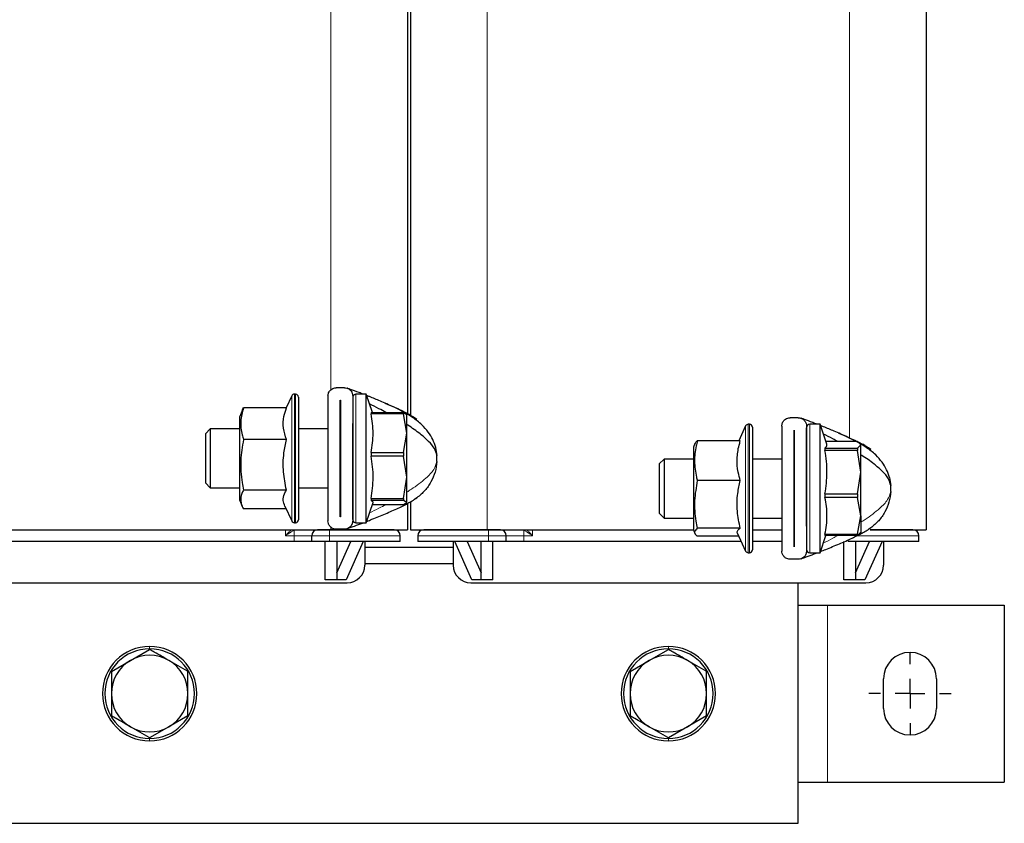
# Model space of a CAD drawing. Header units: millimetres. Extents: x 5 to 418, y 2 to 292.
# Tile 10 of 31: x 104 to 146, y 178 to 213. Entities that reach past the tile are written whole.
import ezdxf

# ---------------------------------------------------------------- set-up
doc = ezdxf.new("R2010")
doc.units = ezdxf.units.MM
doc.layers.add('SLD-0', color=7, linetype='Continuous')

# ---------------------------------------------------------------- blocks, each defined once
blk = doc.blocks.new('SW_CENTERMARKSYMBOL_2')
at = {"layer": 'SLD-0', "color": 0}
for p, q in [((0, 1.25), (0, 1.75)), ((0, 0), (0, 0.625)), ((-1.25, 0), (-1.75, 0)), ((0, 0), (-0.625, 0)), ((0, 0), (0, -0.625)), ((0, 0), (0.625, 0)), ((1.25, 0), (1.75, 0)), ((0, -1.25), (0, -1.75))]:
    blk.add_line(p, q, dxfattribs=at)

msp = doc.modelspace()

# ---------------------------------------------------------------- linework, layer by layer
at = {"color": 7, "linetype": 'Continuous', "lineweight": 18}
for p, q in [((117.6599, 222.436), (117.6599, 196.8793)), ((139.6599, 222.436), (139.6599, 194.8341)), ((124.2849, 216.3677), (124.2849, 190.936)), ((116.0012, 194.9473), (116.0012, 196.6156)), ((116.1145, 196.6877), (116.1145, 194.9741)), ((116.1599, 194.9741), (116.1599, 196.6877)), ((118.7211, 195.5171), (118.7211, 196.6877)), ((118.7211, 191.2377), (118.7211, 195.5171)), ((135.2512, 190.6211), (135.2512, 195.3388)), ((135.3645, 195.411), (135.3645, 190.5649)), ((135.4099, 190.5649), (135.4099, 195.411)), ((137.9711, 191.0038), (137.9711, 195.411)), ((116.0012, 191.3099), (116.0012, 194.9473)), ((116.1145, 194.9741), (116.1145, 191.2377)), ((116.1599, 191.2377), (116.1599, 194.9741)), ((115.7314, 190.936), (115.7314, 190.686)), ((116.0974, 190.9128), (116.0974, 190.686)), ((117.5974, 190.686), (117.5974, 190.936)), ((117.6599, 191.051), (117.6599, 190.936)), ((124.3474, 190.686), (124.3474, 190.936)), ((125.8474, 190.686), (125.8474, 190.9128)), ((126.2134, 190.686), (126.2134, 190.936)), ((137.9711, 189.961), (137.9711, 191.0038)), ((115.7314, 190.686), (116.0974, 190.686)), ((116.0974, 190.686), (116.8474, 190.686)), ((116.0974, 190.436), (116.0974, 190.686)), ((117.5974, 190.686), (116.8474, 190.686)), ((120.5974, 190.686), (117.5974, 190.686)), ((117.5974, 190.436), (117.5974, 190.686)), ((121.3474, 190.686), (124.3474, 190.686)), ((124.3474, 190.686), (125.0974, 190.686)), ((124.3474, 190.436), (124.3474, 190.686)), ((125.0974, 190.686), (125.8474, 190.686)), ((125.8474, 190.686), (125.8474, 190.436)), ((125.8474, 190.686), (126.2134, 190.686)), ((135.2512, 190.0332), (135.2512, 190.6211)), ((135.3645, 190.5649), (135.3645, 189.961)), ((135.4099, 189.961), (135.4099, 190.5649)), ((139.5974, 190.436), (139.5974, 190.5067)), ((142.5974, 190.686), (139.9748, 190.686)), ((138.7224, 187.736), (138.7224, 180.236)), ((109.9724, 185.886), (109.9724, 185.986)), ((131.9724, 185.886), (131.9724, 185.986)), ((109.9724, 182.086), (109.9724, 181.986)), ((131.9724, 182.086), (131.9724, 181.986))]:
    msp.add_line(p, q, dxfattribs=at)
at = {"color": 7, "linetype": 'Continuous', "lineweight": 25}
for p, q in [((142.9099, 222.436), (142.9099, 190.936)), ((120.9099, 217.446), (120.9099, 195.8704)), ((121.0349, 217.3766), (121.0349, 195.801)), ((118.2349, 196.9627), (117.8849, 196.9627)), ((116.0012, 196.6156), (115.7634, 196.1056)), ((116.1599, 196.6877), (116.1145, 196.6877)), ((116.2849, 196.5627), (116.2849, 194.9277)), ((117.5349, 196.6127), (117.5349, 191.3127)), ((118.0586, 196.4377), (118.0611, 196.4377)), ((118.0586, 191.4877), (118.0586, 196.4377)), ((118.0611, 196.4377), (118.0611, 191.4877)), ((118.5849, 196.6127), (118.5849, 191.3127)), ((118.5849, 196.5451), (118.5849, 196.5505)), ((119.1599, 196.6877), (118.7211, 196.6877)), ((119.4245, 195.914), (119.1599, 196.6877)), ((119.1599, 195.5171), (119.1599, 196.6877)), ((113.8926, 195.982), (113.7849, 195.7127)), ((115.7738, 196.1056), (113.9509, 196.1056)), ((119.3662, 195.914), (119.3662, 195.8479)), ((119.3662, 195.914), (120.7424, 195.914)), ((120.7424, 195.914), (120.7424, 195.8479)), ((120.7424, 195.914), (120.8849, 195.8312)), ((113.7849, 195.7127), (113.7849, 192.2127)), ((119.1599, 191.2377), (119.1599, 195.5171)), ((120.7424, 195.8479), (119.3662, 195.8479)), ((120.8849, 195.0323), (120.7424, 195.8479)), ((120.8849, 195.0323), (120.8849, 195.8356)), ((121.0513, 195.7914), (120.972, 195.8379)), ((121.1498, 195.727), (121.2092, 195.6999)), ((121.2092, 195.6999), (121.3097, 195.6313)), ((137.4849, 195.686), (137.1349, 195.686)), ((112.5432, 195.2127), (112.3349, 195.0044)), ((113.7849, 195.2127), (112.5432, 195.2127)), ((112.5432, 195.2127), (112.5432, 194.6757)), ((117.5349, 195.2127), (116.2849, 195.2127)), ((118.0611, 195.2127), (118.0586, 195.2127)), ((120.7424, 194.2166), (120.8849, 195.0323)), ((120.8849, 193.1638), (120.8849, 195.0323)), ((135.2512, 195.3388), (134.956, 194.7057)), ((135.4099, 195.411), (135.3645, 195.411)), ((135.5349, 195.286), (135.5349, 190.6622)), ((136.7849, 195.336), (136.7849, 190.036)), ((137.3086, 195.161), (137.3111, 195.161)), ((137.3086, 190.211), (137.3086, 195.161)), ((137.3111, 195.161), (137.3111, 190.211)), ((137.8349, 195.336), (137.8349, 190.036)), ((138.4099, 195.411), (137.9711, 195.411)), ((138.7006, 194.561), (138.4099, 195.411)), ((138.4099, 191.0038), (138.4099, 195.411)), ((112.3349, 195.0044), (112.3349, 193.1072)), ((112.5432, 194.6757), (112.5432, 192.7127)), ((115.7738, 194.7663), (113.9509, 194.7663)), ((116.2849, 194.9277), (116.2849, 191.3627)), ((135.0238, 194.7057), (133.2009, 194.7057)), ((139.9924, 194.6825), (138.6591, 194.6825)), ((140.1349, 194.5422), (139.9924, 194.6825)), ((119.3662, 194.2166), (119.3662, 194.0622)), ((119.3662, 194.2166), (120.7424, 194.2166)), ((120.7424, 194.2166), (120.7424, 194.0622)), ((122.0962, 194.4337), (122.1558, 194.0922)), ((133.0971, 194.5915), (133.0349, 194.436)), ((133.0349, 194.436), (133.0349, 190.936)), ((138.6162, 194.4019), (138.6162, 194.3063)), ((138.6162, 194.4019), (139.9924, 194.4019)), ((139.9924, 194.3063), (138.6162, 194.3063)), ((139.9924, 194.4019), (140.1349, 194.5422)), ((139.9924, 194.4019), (139.9924, 194.3063)), ((140.1349, 193.3847), (139.9924, 194.3063)), ((140.1349, 193.3847), (140.1349, 194.5422)), ((140.3013, 194.5147), (140.222, 194.5612)), ((140.2821, 194.5038), (140.4592, 194.4232)), ((140.4592, 194.4232), (140.5597, 194.3546)), ((120.7424, 194.0622), (119.3662, 194.0622)), ((120.8849, 193.1638), (120.7424, 194.0622)), ((131.7932, 193.936), (131.5849, 193.7277)), ((133.0349, 193.936), (131.7932, 193.936)), ((131.7932, 193.936), (131.7932, 191.9143)), ((136.7849, 193.936), (135.5349, 193.936)), ((137.3111, 193.936), (137.3086, 193.936)), ((131.5849, 193.7277), (131.5849, 191.6443)), ((139.9924, 192.4631), (140.1349, 193.3847)), ((140.1349, 191.5285), (140.1349, 193.3847)), ((112.3349, 193.1072), (112.3349, 192.9211)), ((120.7424, 192.2653), (120.8849, 193.1638)), ((120.8849, 192.0943), (120.8849, 193.1638)), ((135.0238, 193.0205), (133.2009, 193.0205)), ((141.3462, 193.157), (141.4058, 192.8155)), ((112.3349, 192.9211), (112.5432, 192.7127)), ((112.5432, 192.7127), (113.7849, 192.7127)), ((115.7738, 192.6235), (113.9509, 192.6235)), ((116.2849, 192.7127), (117.5349, 192.7127)), ((118.0586, 192.7127), (118.0611, 192.7127)), ((113.7849, 192.2127), (113.8926, 191.9435)), ((119.3662, 192.2653), (119.3662, 192.177)), ((119.3662, 192.2653), (120.7424, 192.2653)), ((120.7424, 192.177), (119.3662, 192.177)), ((120.7424, 192.2653), (120.7424, 192.177)), ((120.8849, 192.0943), (120.7424, 192.177)), ((121.0349, 192.1298), (121.0349, 190.936)), ((121.3097, 192.2941), (121.2092, 192.2256)), ((138.6162, 192.4631), (138.6162, 192.3098)), ((138.6162, 192.4631), (139.9924, 192.4631)), ((139.9924, 192.3098), (138.6162, 192.3098)), ((139.9924, 192.4631), (139.9924, 192.3098)), ((140.1349, 191.5285), (139.9924, 192.3098)), ((115.7634, 191.8199), (113.9509, 191.8199)), ((115.707, 191.9409), (116.0012, 191.3099)), ((119.1599, 191.2377), (119.4506, 192.0877)), ((119.4245, 192.0115), (120.7424, 192.0115)), ((120.7424, 192.0115), (120.8849, 192.0943)), ((120.9099, 192.0551), (120.9099, 190.936)), ((131.7932, 191.9143), (131.7932, 191.436)), ((118.0611, 191.4877), (118.0586, 191.4877)), ((131.5849, 191.6443), (131.7932, 191.436)), ((131.7932, 191.436), (133.0349, 191.436)), ((135.5349, 191.436), (136.7849, 191.436)), ((137.3086, 191.436), (137.3111, 191.436)), ((139.9924, 190.7472), (140.1349, 191.5285)), ((140.1349, 191.5285), (140.1349, 190.8111)), ((102.2849, 190.936), (117.6599, 190.936)), ((116.1145, 191.2377), (116.1599, 191.2377)), ((117.6599, 190.936), (120.9099, 190.936)), ((118.2349, 190.9627), (117.8849, 190.9627)), ((118.7211, 191.2377), (119.1599, 191.2377)), ((121.0349, 190.936), (124.2849, 190.936)), ((124.2849, 190.936), (133.0349, 190.936)), ((133.0349, 190.936), (133.0971, 190.7805)), ((135.0238, 191.0007), (133.2009, 191.0007)), ((135.5349, 190.936), (136.7849, 190.936)), ((138.4099, 189.961), (138.4099, 191.0038)), ((140.5597, 191.0174), (140.4592, 190.9488)), ((140.529, 190.936), (142.9099, 190.936)), ((116.8474, 190.436), (116.8474, 190.686)), ((120.5974, 190.436), (120.5974, 190.686)), ((121.3474, 190.686), (121.3474, 190.436)), ((125.0974, 190.436), (125.0974, 190.686)), ((134.956, 190.6663), (133.2009, 190.6663)), ((134.8885, 190.811), (135.2512, 190.0332)), ((135.5349, 190.6622), (135.5349, 190.086)), ((138.4099, 189.961), (138.6591, 190.6895)), ((138.6162, 190.7472), (138.6162, 190.6895)), ((138.6162, 190.7472), (139.9924, 190.7472)), ((139.9924, 190.6895), (138.6162, 190.6895)), ((140.1349, 190.8298), (139.9924, 190.6895)), ((139.9924, 190.7472), (139.9924, 190.6895)), ((140.0581, 190.7286), (140.222, 190.8108)), ((142.5974, 190.436), (142.5974, 190.686)), ((116.0974, 190.436), (103.8474, 190.436)), ((116.8474, 190.436), (116.0974, 190.436)), ((117.5974, 190.436), (116.8474, 190.436)), ((117.4099, 188.811), (117.4099, 190.436)), ((120.5974, 190.436), (117.5974, 190.436)), ((117.9099, 190.436), (117.9099, 188.811)), ((117.9099, 189.1118), (118.5061, 190.436)), ((119.0349, 190.436), (118.3033, 188.811)), ((119.0974, 190.436), (119.0974, 189.436)), ((122.8474, 190.186), (119.0974, 190.186)), ((124.3474, 190.436), (121.3474, 190.436)), ((122.8474, 190.436), (122.8474, 189.436)), ((123.6415, 188.811), (122.9099, 190.436)), ((123.4387, 190.436), (124.0349, 189.1118)), ((124.0349, 188.811), (124.0349, 190.436)), ((125.0974, 190.436), (124.3474, 190.436)), ((124.5349, 188.811), (124.5349, 190.436)), ((125.8474, 190.436), (125.0974, 190.436)), ((135.0634, 190.436), (125.8474, 190.436)), ((136.7849, 190.436), (135.5349, 190.436)), ((137.3111, 190.211), (137.3086, 190.211)), ((139.4099, 188.811), (139.4099, 190.436)), ((142.5974, 190.436), (139.5974, 190.436)), ((139.9099, 190.436), (139.9099, 188.811)), ((139.9099, 189.1118), (140.5061, 190.436)), ((141.0349, 190.436), (140.3033, 188.811)), ((141.0974, 190.436), (141.0974, 189.436)), ((135.3645, 189.961), (135.4099, 189.961)), ((137.4849, 189.686), (137.1349, 189.686)), ((137.9711, 189.961), (138.4099, 189.961)), ((122.8474, 189.486), (119.0974, 189.486)), ((117.9099, 188.811), (117.4099, 188.811)), ((118.3033, 188.811), (117.9099, 188.811)), ((124.0349, 188.811), (123.6415, 188.811)), ((124.5349, 188.811), (124.0349, 188.811)), ((139.9099, 188.811), (139.4099, 188.811)), ((140.3033, 188.811), (139.9099, 188.811)), ((101.5974, 188.686), (118.3474, 188.686)), ((123.5974, 188.686), (140.3474, 188.686)), ((137.4724, 178.486), (137.4724, 188.686)), ((137.4724, 187.736), (138.7224, 187.736)), ((138.7224, 187.736), (146.2224, 187.736)), ((146.2224, 187.736), (146.2224, 180.236)), ((109.1599, 185.3933), (109.9724, 185.8624)), ((131.1599, 185.3933), (131.9724, 185.8624)), ((108.3474, 184.9242), (109.1599, 185.3933)), ((130.3474, 184.9242), (131.1599, 185.3933)), ((108.3474, 184.9242), (108.3474, 183.986)), ((111.5974, 183.986), (111.5974, 184.9242)), ((130.3474, 184.9242), (130.3474, 183.986)), ((133.5974, 183.986), (133.5974, 184.9242)), ((141.0974, 183.361), (141.0974, 184.611)), ((143.3474, 184.611), (143.3474, 183.361)), ((108.3474, 183.986), (108.3474, 183.0478)), ((111.5974, 183.0478), (111.5974, 183.986)), ((130.3474, 183.986), (130.3474, 183.0478)), ((133.5974, 183.0478), (133.5974, 183.986)), ((111.5974, 183.0478), (110.7849, 182.5787)), ((133.5974, 183.0478), (132.7849, 182.5787)), ((110.7849, 182.5787), (109.9724, 182.1096)), ((132.7849, 182.5787), (131.9724, 182.1096)), ((137.4724, 180.236), (138.7224, 180.236)), ((138.7224, 180.236), (146.2224, 180.236)), ((82.4724, 178.486), (137.4724, 178.486))]:
    msp.add_line(p, q, dxfattribs=at)
for centre, radius, start, end in [((116.1145, 196.5627), 0.125, 90, 155), ((116.1599, 196.5627), 0.125, 0, 90), ((118.7211, 196.5515), 0.1363, 90, 180), ((135.3645, 195.286), 0.125, 90, 155), ((135.4099, 195.286), 0.125, 0, 90), ((137.9711, 195.2748), 0.1363, 90, 180), ((120.0974, 193.9627), 2.0625, 356.4, 3.6), ((139.3474, 192.686), 2.0625, 356.4, 3.6), ((116.1145, 191.3627), 0.125, 205, 270), ((116.1599, 191.3627), 0.125, 270, 360), ((118.7211, 191.374), 0.1363, 180, 270), ((117.0974, 190.686), 0.25, 90, 180), ((120.3474, 190.686), 0.25, 0, 90), ((121.5974, 190.686), 0.25, 90, 180), ((124.8474, 190.686), 0.25, 0, 90), ((142.3474, 190.686), 0.25, 0, 90), ((135.3645, 190.086), 0.125, 205, 270), ((135.4099, 190.086), 0.125, 270, 360), ((137.9711, 190.0973), 0.1363, 180, 270), ((118.3474, 189.436), 0.75, 270, 0), ((123.5974, 189.436), 0.75, 180, 270), ((140.3474, 189.436), 0.75, 270, 0), ((109.9724, 183.986), 2, 90, 270), ((109.9724, 183.986), 1.9, 90, 270), ((109.9724, 183.986), 2, 270, 90), ((109.9724, 183.986), 1.9, 270, 90), ((131.9724, 183.986), 2, 90, 270), ((131.9724, 183.986), 1.9, 90, 270), ((131.9724, 183.986), 2, 270, 90), ((131.9724, 183.986), 1.9, 270, 90), ((109.9724, 183.986), 1.625, 60, 120), ((131.9724, 183.986), 1.625, 60, 120), ((142.2224, 184.611), 1.125, 0, 180), ((109.9724, 183.986), 1.625, 120, 180), ((109.9724, 183.986), 1.625, 0, 60), ((131.9724, 183.986), 1.625, 120, 180), ((131.9724, 183.986), 1.625, 0, 60), ((109.9724, 183.986), 1.625, 180, 240), ((109.9724, 183.986), 1.625, 300, 0), ((131.9724, 183.986), 1.625, 180, 240), ((131.9724, 183.986), 1.625, 300, 0), ((142.2224, 183.361), 1.125, 180, 360), ((109.9724, 183.986), 1.625, 240, 300), ((131.9724, 183.986), 1.625, 240, 300)]:
    msp.add_arc(centre, radius, start, end, dxfattribs=at)
at = {"color": 7, "linetype": 'Continuous', "lineweight": 18}
for centre, start, end in [((116.1206, 190.9911), 222.41173, 253.50955), ((125.8242, 190.9911), 286.49045, 317.58827)]:
    msp.add_arc(centre, 0.0816, start, end, dxfattribs=at)
at = {"color": 7, "linetype": 'Continuous', "lineweight": 25}
for points, knots in [([(117.5349, 196.6127), (117.5405, 196.6603), (117.5519, 196.7564), (117.6323, 196.8665), (117.7318, 196.9327), (117.816, 196.9595), (117.8665, 196.9619), (117.8849, 196.9627)], [0, 0, 0, 0, 0.2833462, 0.5731387, 0.7583389, 0.9118967, 1, 1, 1, 1]), ([(118.2349, 196.9627), (118.2674, 196.96), (118.3322, 196.9547), (118.4274, 196.911), (118.5155, 196.8343), (118.5745, 196.7286), (118.5817, 196.6481), (118.5849, 196.6127)], [0, 0, 0, 0, 0.1547613, 0.3088456, 0.5207845, 0.7892573, 1, 1, 1, 1]), ([(119.0327, 196.6877), (118.9723, 196.7114), (118.785, 196.7847), (118.5608, 196.8671), (118.3985, 196.9259), (118.3552, 196.9414), (118.3437, 196.9455), (118.3432, 196.9457), (118.3429, 196.9458)], [0, 0, 0, 0, 0.2295108, 0.7121506, 0.8872494, 0.9527524, 0.9801488, 1, 1, 1, 1]), ([(122.107, 194.4272), (122.0699, 194.5394), (121.9967, 194.7609), (121.7891, 195.0971), (121.4991, 195.425), (121.1455, 195.6918), (120.7376, 195.9364), (120.2817, 196.1656), (119.7902, 196.3836), (119.4092, 196.5417), (119.2192, 196.6152), (119.1794, 196.6306)], [0, 0, 0, 0, 0.091511, 0.1807013, 0.2822792, 0.4123011, 0.5201654, 0.6578454, 0.8252242, 0.9633875, 1, 1, 1, 1]), ([(119.9453, 196.3109), (120.0825, 196.2534), (120.4063, 196.1179), (120.8759, 195.9024), (121.1758, 195.715), (121.3097, 195.6313)], [0, 0, 0, 0, 0.28947193, 0.68273172, 1, 1, 1, 1]), ([(113.9509, 196.1056), (113.9017, 195.9196), (113.8018, 195.5417), (113.8538, 195.0892), (113.931, 194.8325), (113.9509, 194.7663)], [0, 0, 0, 0, 0.4185551, 0.8501605, 1, 1, 1, 1]), ([(113.9012, 195.9787), (113.9048, 195.9972), (113.9132, 196.0399), (113.9373, 196.0818), (113.9509, 196.1056)], [0, 0, 0, 0, 0.4326857, 1, 1, 1, 1]), ([(115.7738, 194.7663), (115.723, 194.9257), (115.62, 195.2493), (115.6403, 195.7042), (115.7343, 195.9867), (115.7738, 196.1056)], [0, 0, 0, 0, 0.3599184, 0.7307359, 1, 1, 1, 1]), ([(119.9913, 195.914), (119.8939, 195.968), (119.6659, 196.0944), (119.4345, 196.2077), (119.3019, 196.2726)], [0, 0, 0, 0, 0.4271664, 1, 1, 1, 1]), ([(119.3662, 194.2166), (119.3896, 194.3514), (119.4365, 194.6219), (119.4576, 195.0314), (119.4366, 195.4417), (119.3897, 195.7122), (119.3662, 195.8479)], [0, 0, 0, 0, 0.2492573, 0.4999998, 0.7491478, 1, 1, 1, 1]), ([(136.7849, 195.336), (136.7905, 195.3835), (136.8019, 195.4797), (136.8823, 195.5897), (136.9818, 195.6559), (137.066, 195.6827), (137.1165, 195.6851), (137.1349, 195.686)], [0, 0, 0, 0, 0.2833462, 0.5731387, 0.7583389, 0.9118967, 1, 1, 1, 1]), ([(137.4849, 195.686), (137.5174, 195.6833), (137.5822, 195.6779), (137.6774, 195.6343), (137.7655, 195.5576), (137.8245, 195.4519), (137.8317, 195.3714), (137.8349, 195.336)], [0, 0, 0, 0, 0.1547613, 0.3088456, 0.5207845, 0.7892573, 1, 1, 1, 1]), ([(138.2827, 195.411), (138.2223, 195.4346), (138.035, 195.508), (137.8108, 195.5904), (137.6485, 195.6491), (137.6052, 195.6646), (137.5937, 195.6687), (137.5932, 195.669), (137.5929, 195.669)], [0, 0, 0, 0, 0.2295108, 0.7121506, 0.8872494, 0.9527524, 0.9801488, 1, 1, 1, 1]), ([(118.5849, 191.375), (118.5849, 191.3901), (118.5849, 191.4195), (118.5849, 191.5865), (118.5849, 191.8243), (118.5849, 192.1366), (118.5849, 192.5256), (118.5849, 192.9877), (118.5849, 193.5), (118.5849, 194.0322), (118.5849, 194.5495), (118.5849, 195.0279), (118.5849, 195.3049), (118.5849, 195.4394)], [0, 0, 0, 0, 0.0939834, 0.1842154, 0.2693481, 0.3544808, 0.4447128, 0.5386962, 0.6346741, 0.7306519, 0.8246353, 0.9148673, 1, 1, 1, 1]), ([(122.1558, 194.0922), (122.1297, 194.1899), (122.0724, 194.4038), (121.7985, 194.7064), (121.4158, 195.0349), (121.096, 195.2654), (120.8977, 195.3854), (120.8849, 195.3932)], [0, 0, 0, 0, 0.18328593, 0.40118382, 0.65224609, 0.97756835, 1, 1, 1, 1]), ([(137.8349, 191.0879), (137.8349, 191.2173), (137.8349, 191.4838), (137.8349, 191.9523), (137.8349, 192.4647), (137.8349, 192.9983), (137.8349, 193.5184), (137.8349, 193.9939), (137.8349, 194.4009), (137.8349, 194.7337), (137.8349, 194.9983), (137.8349, 195.1822), (137.8349, 195.2754), (137.8349, 195.2646), (137.8349, 195.2614)], [0, 0, 0, 0, 0.081848, 0.1685988, 0.258956, 0.3512308, 0.4435056, 0.5338629, 0.6206136, 0.7024617, 0.7843097, 0.8710604, 0.9614177, 1, 1, 1, 1]), ([(141.357, 193.1504), (141.3199, 193.2626), (141.2467, 193.4842), (141.0391, 193.8204), (140.7491, 194.1483), (140.3955, 194.4151), (139.9876, 194.6597), (139.5317, 194.8889), (139.0402, 195.1069), (138.6592, 195.265), (138.4692, 195.3385), (138.4294, 195.3539)], [0, 0, 0, 0, 0.091511, 0.1807013, 0.2822792, 0.4123011, 0.5201654, 0.6578454, 0.8252242, 0.9633875, 1, 1, 1, 1]), ([(139.1953, 195.0341), (139.3325, 194.9767), (139.6563, 194.8412), (140.1259, 194.6257), (140.4258, 194.4383), (140.5597, 194.3546)], [0, 0, 0, 0, 0.28947193, 0.68273172, 1, 1, 1, 1]), ([(113.9509, 194.7663), (113.9017, 194.4687), (113.8018, 193.8641), (113.8538, 193.14), (113.931, 192.7293), (113.9509, 192.6235)], [0, 0, 0, 0, 0.4185551, 0.8501605, 1, 1, 1, 1]), ([(115.7738, 192.6235), (115.723, 192.8785), (115.62, 193.3962), (115.6403, 194.1241), (115.7343, 194.5762), (115.7738, 194.7663)], [0, 0, 0, 0, 0.3599184, 0.7307359, 1, 1, 1, 1]), ([(133.2009, 194.7057), (133.1838, 194.6349), (133.1147, 194.3499), (133.0589, 193.8344), (133.122, 193.3408), (133.1886, 193.0705), (133.2009, 193.0205)], [0, 0, 0, 0, 0.127436, 0.5131083, 0.9099447, 1, 1, 1, 1]), ([(133.1164, 194.5838), (133.1205, 194.608), (133.1274, 194.649), (133.1795, 194.6892), (133.2009, 194.7057)], [0, 0, 0, 0, 0.589422, 1, 1, 1, 1]), ([(135.0238, 193.0205), (134.9918, 193.1379), (134.9093, 193.4404), (134.8676, 193.9465), (134.9347, 194.3927), (135.0063, 194.6444), (135.0238, 194.7057)], [0, 0, 0, 0, 0.2117147, 0.5452693, 0.8891016, 1, 1, 1, 1]), ([(139.1583, 194.6825), (139.0885, 194.7211), (138.888, 194.8319), (138.6845, 194.9311), (138.5519, 194.9958)], [0, 0, 0, 0, 0.34819085, 1, 1, 1, 1]), ([(138.6162, 194.4019), (138.6389, 194.4248), (138.6844, 194.4707), (138.7084, 194.5303), (138.6939, 194.5668), (138.6886, 194.58)], [0, 0, 0, 0, 0.387702, 0.7776416, 1, 1, 1, 1]), ([(138.6162, 192.4631), (138.6393, 192.6134), (138.6857, 192.9149), (138.7076, 193.3753), (138.6875, 193.8411), (138.64, 194.1509), (138.6162, 194.3063)], [0, 0, 0, 0, 0.2459077, 0.4932347, 0.7457262, 1, 1, 1, 1]), ([(119.3662, 192.2653), (119.3893, 192.4119), (119.4357, 192.7058), (119.4576, 193.1546), (119.4375, 193.6087), (119.39, 193.9107), (119.3662, 194.0622)], [0, 0, 0, 0, 0.2459077, 0.4932347, 0.7457262, 1, 1, 1, 1]), ([(141.4058, 192.8155), (141.3797, 192.9132), (141.3224, 193.127), (141.0485, 193.4296), (140.6658, 193.7582), (140.346, 193.9886), (140.1477, 194.1087), (140.1349, 194.1164)], [0, 0, 0, 0, 0.1832859, 0.4011838, 0.6522461, 0.9775683, 1, 1, 1, 1]), ([(133.2009, 193.0205), (133.1517, 192.7399), (133.0518, 192.1701), (133.1038, 191.4876), (133.181, 191.1005), (133.2009, 191.0007)], [0, 0, 0, 0, 0.4185551, 0.8501605, 1, 1, 1, 1]), ([(135.0238, 191.0007), (134.973, 191.2411), (134.87, 191.7291), (134.8903, 192.4152), (134.9843, 192.8412), (135.0238, 193.0205)], [0, 0, 0, 0, 0.3599184, 0.7307359, 1, 1, 1, 1]), ([(113.9509, 192.6235), (113.9386, 192.5996), (113.8735, 192.4736), (113.809, 192.2384), (113.8632, 191.9925), (113.9338, 191.8536), (113.9509, 191.8199)], [0, 0, 0, 0, 0.0900555, 0.4758325, 0.8725638, 1, 1, 1, 1]), ([(115.7124, 191.9434), (115.6812, 192.021), (115.6132, 192.1906), (115.6588, 192.4206), (115.7421, 192.5675), (115.7738, 192.6235)], [0, 0, 0, 0, 0.34283304, 0.74944788, 1, 1, 1, 1]), ([(119.4439, 192.0812), (119.4466, 192.0852), (119.4584, 192.1031), (119.4355, 192.1352), (119.3894, 192.163), (119.3662, 192.177)], [0, 0, 0, 0, 0.1241623, 0.560541, 1, 1, 1, 1]), ([(120.8081, 192.0053), (120.8394, 192.02), (121.018, 192.1038), (121.1778, 192.2081), (121.3097, 192.2941)], [0, 0, 0, 0, 0.1748021, 1, 1, 1, 1]), ([(138.6162, 190.7472), (138.6396, 190.8764), (138.6865, 191.1355), (138.7076, 191.5277), (138.6866, 191.9207), (138.6397, 192.1798), (138.6162, 192.3098)], [0, 0, 0, 0, 0.2492573, 0.4999998, 0.7491478, 1, 1, 1, 1]), ([(119.179, 191.2937), (119.2535, 191.3226), (119.5206, 191.4263), (119.9735, 191.6138), (120.5034, 191.8466), (120.8227, 192.0108), (120.972, 192.0876)], [0, 0, 0, 0, 0.1200806, 0.4311028, 0.7341387, 1, 1, 1, 1]), ([(117.8849, 190.9627), (117.8524, 190.9654), (117.7876, 190.9708), (117.6924, 191.0145), (117.6043, 191.0912), (117.5453, 191.1969), (117.5381, 191.2773), (117.5349, 191.3127)], [0, 0, 0, 0, 0.1547613, 0.3088456, 0.5207845, 0.7892573, 1, 1, 1, 1]), ([(118.5849, 191.3127), (118.5793, 191.2652), (118.5679, 191.169), (118.4874, 191.059), (118.388, 190.9928), (118.3038, 190.966), (118.2533, 190.9636), (118.2349, 190.9627)], [0, 0, 0, 0, 0.28334622, 0.57313866, 0.75833887, 0.91189666, 1, 1, 1, 1]), ([(117.5974, 190.936), (117.5345, 190.936), (117.4375, 190.936), (117.3209, 190.936), (117.2414, 190.936), (117.1767, 190.936), (117.1145, 190.936), (117.1041, 190.936), (117.0974, 190.936)], [0, 0, 0, 0, 0.2394429, 0.3696359, 0.4999999, 0.6301929, 0.7605571, 1, 1, 1, 1]), ([(120.3474, 190.936), (120.3385, 190.936), (120.3201, 190.936), (120.1671, 190.936), (119.9134, 190.936), (119.5557, 190.936), (119.116, 190.936), (118.6231, 190.936), (118.1106, 190.936), (117.7651, 190.936), (117.5974, 190.936)], [0, 0, 0, 0, 0.116516, 0.2400113, 0.3686408, 0.5, 0.6313592, 0.7599887, 0.883484, 1, 1, 1, 1]), ([(118.343, 190.9799), (118.3438, 190.9802), (118.3457, 190.9809), (118.3815, 190.9937), (118.4867, 191.0316), (118.7021, 191.111), (118.8952, 191.1828), (119.023, 191.2328), (119.0356, 191.2377)], [0, 0, 0, 0, 0.0309795, 0.0734303, 0.2533503, 0.5111429, 0.9518996, 1, 1, 1, 1]), ([(124.3474, 190.936), (124.1797, 190.936), (123.8342, 190.936), (123.3216, 190.936), (122.8288, 190.936), (122.3891, 190.936), (122.0314, 190.936), (121.7777, 190.936), (121.6247, 190.936), (121.6063, 190.936), (121.5974, 190.936)], [0, 0, 0, 0, 0.116516, 0.2400113, 0.3686408, 0.5, 0.6313592, 0.7599887, 0.883484, 1, 1, 1, 1]), ([(124.8474, 190.936), (124.8407, 190.936), (124.8303, 190.936), (124.7681, 190.936), (124.7035, 190.936), (124.6239, 190.936), (124.5074, 190.936), (124.4103, 190.936), (124.3474, 190.936)], [0, 0, 0, 0, 0.2394429, 0.3696359, 0.4999999, 0.6301929, 0.7605571, 1, 1, 1, 1]), ([(133.2009, 191.0007), (133.1517, 190.9543), (133.0518, 190.8599), (133.1038, 190.7469), (133.181, 190.6828), (133.2009, 190.6663)], [0, 0, 0, 0, 0.4185551, 0.8501605, 1, 1, 1, 1]), ([(134.9004, 190.7882), (134.8951, 190.8294), (134.8858, 190.9011), (134.9827, 190.971), (135.0238, 191.0007)], [0, 0, 0, 0, 0.5754269, 1, 1, 1, 1]), ([(140.0581, 190.7286), (140.0894, 190.7433), (140.268, 190.8271), (140.4278, 190.9314), (140.5597, 191.0174)], [0, 0, 0, 0, 0.1748021, 1, 1, 1, 1]), ([(142.3474, 190.936), (142.3385, 190.936), (142.3201, 190.936), (142.1671, 190.936), (141.9132, 190.936), (141.5562, 190.936), (141.114, 190.936), (140.7638, 190.936), (140.5609, 190.936), (140.5364, 190.936)], [0, 0, 0, 0, 0.149829, 0.3086327, 0.4740385, 0.6429544, 0.8118704, 0.9772762, 1, 1, 1, 1]), ([(138.429, 190.017), (138.5035, 190.0459), (138.7706, 190.1495), (139.2228, 190.3375), (139.6673, 190.5302), (139.9057, 190.6516), (139.9733, 190.686)], [0, 0, 0, 0, 0.140617, 0.5048308, 0.8596925, 1, 1, 1, 1]), ([(137.1349, 189.686), (137.1024, 189.6887), (137.0376, 189.6941), (136.9424, 189.7377), (136.8543, 189.8145), (136.7953, 189.9201), (136.7881, 190.0006), (136.7849, 190.036)], [0, 0, 0, 0, 0.1547613, 0.3088456, 0.5207845, 0.7892573, 1, 1, 1, 1]), ([(137.8349, 190.036), (137.8293, 189.9885), (137.8179, 189.8923), (137.7374, 189.7823), (137.638, 189.7161), (137.5538, 189.6893), (137.5033, 189.6869), (137.4849, 189.686)], [0, 0, 0, 0, 0.28334622, 0.57313866, 0.75833887, 0.91189666, 1, 1, 1, 1]), ([(137.593, 189.7032), (137.5938, 189.7035), (137.5957, 189.7042), (137.6315, 189.717), (137.7367, 189.7549), (137.9521, 189.8343), (138.1452, 189.9061), (138.273, 189.9561), (138.2856, 189.961)], [0, 0, 0, 0, 0.0309795, 0.0734303, 0.2533503, 0.5111429, 0.9518996, 1, 1, 1, 1]), ([(110.7849, 185.3933), (110.5792, 185.5121), (110.3066, 185.6695), (110.0382, 185.8244), (109.9724, 185.8624)], [0, 0, 0, 0, 0.75467667, 1, 1, 1, 1]), ([(132.7849, 185.3933), (132.5792, 185.5121), (132.3066, 185.6695), (132.0382, 185.8244), (131.9724, 185.8624)], [0, 0, 0, 0, 0.75467667, 1, 1, 1, 1]), ([(111.5974, 184.9242), (111.589, 184.9291), (111.3212, 185.0837), (111.0487, 185.241), (110.7849, 185.3933)], [0, 0, 0, 0, 0.03148504, 1, 1, 1, 1]), ([(133.5974, 184.9242), (133.589, 184.9291), (133.3212, 185.0837), (133.0487, 185.241), (132.7849, 185.3933)], [0, 0, 0, 0, 0.031485, 1, 1, 1, 1]), ([(109.1599, 182.5787), (108.9542, 182.6975), (108.6816, 182.8549), (108.4132, 183.0098), (108.3474, 183.0478)], [0, 0, 0, 0, 0.7546767, 1, 1, 1, 1]), ([(131.1599, 182.5787), (130.9542, 182.6975), (130.6816, 182.8549), (130.4132, 183.0098), (130.3474, 183.0478)], [0, 0, 0, 0, 0.7546767, 1, 1, 1, 1]), ([(109.9724, 182.1096), (109.964, 182.1145), (109.6962, 182.2691), (109.4237, 182.4264), (109.1599, 182.5787)], [0, 0, 0, 0, 0.031485, 1, 1, 1, 1]), ([(131.9724, 182.1096), (131.964, 182.1145), (131.6962, 182.2691), (131.4237, 182.4264), (131.1599, 182.5787)], [0, 0, 0, 0, 0.031485, 1, 1, 1, 1])]:
    msp.add_open_spline(points, degree=3, knots=knots, dxfattribs=at)
at = {"color": 7, "linetype": 'Continuous', "lineweight": 18}
for points, knots in [([(120.8849, 192.5384), (120.9482, 192.5768), (121.2392, 192.7535), (121.633, 193.0644), (122.0411, 193.4578), (122.1202, 193.7167), (122.1558, 193.8332)], [0, 0, 0, 0, 0.1114065, 0.5117194, 0.7802631, 1, 1, 1, 1]), ([(140.1349, 191.2616), (140.1982, 191.3001), (140.4892, 191.4767), (140.883, 191.7877), (141.2911, 192.1811), (141.3702, 192.44), (141.4058, 192.5565)], [0, 0, 0, 0, 0.1114065, 0.5117194, 0.7802631, 1, 1, 1, 1]), ([(119.3019, 191.6529), (119.4345, 191.7178), (119.6659, 191.8311), (119.8939, 191.9575), (119.9913, 192.0115)], [0, 0, 0, 0, 0.5728336, 1, 1, 1, 1]), ([(115.7314, 190.686), (115.7851, 190.7406), (115.8687, 190.8255), (115.954, 190.9097), (115.9817, 190.9335), (115.9846, 190.936)], [0, 0, 0, 0, 0.6165864, 0.9599784, 1, 1, 1, 1]), ([(115.7314, 190.686), (115.796, 190.7282), (115.8968, 190.7939), (116.0201, 190.8714), (116.0736, 190.9), (116.0974, 190.9128)], [0, 0, 0, 0, 0.4985351, 0.7765002, 1, 1, 1, 1]), ([(125.8474, 190.9128), (125.8712, 190.9), (125.9247, 190.8714), (126.048, 190.7939), (126.1487, 190.7282), (126.2134, 190.686)], [0, 0, 0, 0, 0.2235074, 0.501465, 1, 1, 1, 1]), ([(125.9602, 190.936), (125.9631, 190.9335), (125.9908, 190.9097), (126.0761, 190.8255), (126.1597, 190.7406), (126.2134, 190.686)], [0, 0, 0, 0, 0.0400136, 0.3834143, 1, 1, 1, 1]), ([(138.5519, 190.3762), (138.6845, 190.4409), (138.888, 190.5401), (139.0885, 190.6509), (139.1583, 190.6895)], [0, 0, 0, 0, 0.6518091, 1, 1, 1, 1])]:
    msp.add_open_spline(points, degree=3, knots=knots, dxfattribs=at)
at = {"color": 7, "linetype": 'Continuous', "lineweight": 25}
for points in [[(122.1558, 193.8332), (122.1368, 193.6829), (122.0987, 193.3821), (121.9175, 192.9621), (121.6599, 192.5841), (121.4264, 192.3908), (121.3097, 192.2941)], [(141.4058, 192.5565), (141.3868, 192.4061), (141.3487, 192.1054), (141.1675, 191.6854), (140.9099, 191.3074), (140.6764, 191.1141), (140.5597, 191.0174)]]:
    msp.add_open_spline(points, degree=3, dxfattribs=at)

# ---------------------------------------------------------------- block references
at = {"layer": 'SLD-0'}
msp.add_blockref('SW_CENTERMARKSYMBOL_2', (142.2224, 183.986), dxfattribs=at)

doc.saveas('drawing.dxf')
